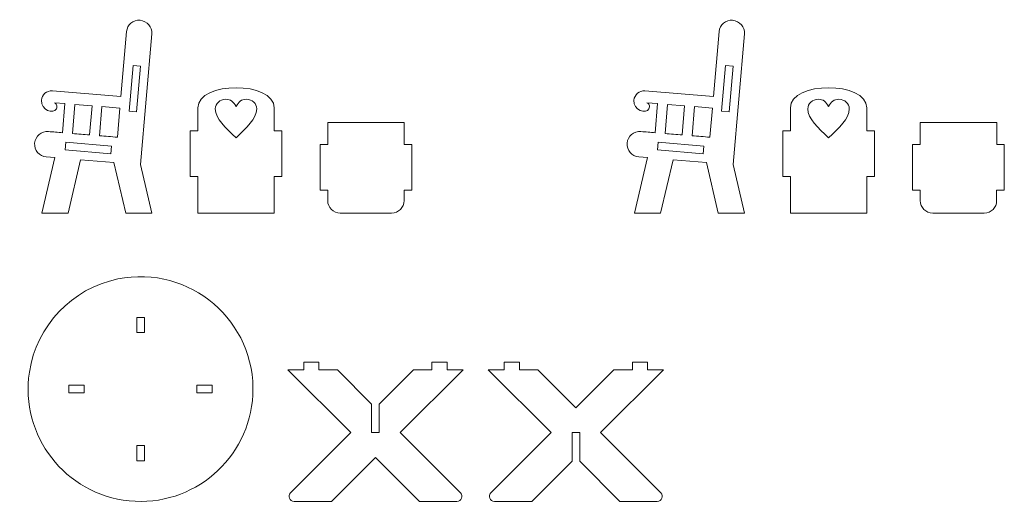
# Model space of a CAD drawing. Header units: millimetres. Extents: x -930 to 1034, y -929 to 949.
# Tile 13 of 31: x -212 to 174, y -255 to -64. Entities that reach past the tile are written whole.
import ezdxf

# ---------------------------------------------------------------- set-up
doc = ezdxf.new("R2010")
doc.units = ezdxf.units.MM
doc.header["$MEASUREMENT"] = 0
doc.layers.add('Layer 1', color=7, linetype='Continuous')

msp = doc.modelspace()

# ---------------------------------------------------------------- linework, layer by layer
at = {"layer": 'Layer 1', "color": 250, "lineweight": 9}
for points, knots in [([(-194.624, -96.6942), (-194.624, -96.6942), (-195.5631, -108.1451), (-195.5631, -108.1451), (-195.5631, -108.1451), (-197.4195, -107.9929), (-199.2761, -107.8407), (-201.1418, -107.6876), (-201.1418, -107.6876), (-203.8864, -107.4625), (-206.3086, -109.5175), (-206.5337, -112.2622), (-206.5337, -112.2622), (-206.7589, -115.0069), (-204.7039, -117.4291), (-201.9591, -117.6542), (-201.9591, -117.6542), (-201.9591, -117.6542), (-198.5936, -117.9302), (-198.5936, -117.9302), (-198.5936, -117.9302), (-198.5936, -117.9302), (-203.6972, -139.7207), (-203.6972, -139.7207), (-203.6972, -139.7207), (-203.6972, -139.7207), (-193.4266, -139.7207), (-193.4266, -139.7207), (-193.4266, -139.7207), (-193.4266, -139.7207), (-188.5165, -118.7567), (-188.5165, -118.7567), (-188.5165, -118.7567), (-188.5165, -118.7567), (-175.4257, -119.8303), (-175.4257, -119.8303), (-175.4257, -119.8303), (-175.4257, -119.8303), (-170.7672, -139.7207), (-170.7672, -139.7207), (-170.7672, -139.7207), (-170.7672, -139.7207), (-160.4965, -139.7207), (-160.4965, -139.7207), (-160.4965, -139.7207), (-160.4965, -139.7207), (-164.9541, -120.688), (-164.9541, -120.688), (-164.9541, -120.688), (-164.9541, -120.688), (-160.472, -69.2964), (-160.472, -69.2964), (-160.472, -69.2964), (-160.2376, -66.6078), (-162.4385, -64.2063), (-165.1271, -63.9718), (-165.1271, -63.9718), (-167.8155, -63.7373), (-170.1998, -65.739), (-170.4342, -68.4276), (-170.4342, -68.4276), (-170.4342, -68.4276), (-172.6588, -93.9345), (-172.6588, -93.9345), (-172.6588, -93.9345), (-172.6588, -93.9345), (-199.5695, -91.7275), (-199.5695, -91.7275), (-199.5695, -91.7275), (-201.7653, -91.5475), (-203.7031, -93.1914), (-203.883, -95.3871), (-203.883, -95.3871), (-204.2112, -99.3891), (-199.0562, -100.9113), (-197.9876, -98.7556), (-197.9876, -98.7556), (-197.7618, -98.3001), (-197.7463, -97.6808), (-197.9144, -97.253), (-197.9144, -97.253), (-198.0824, -96.8252), (-198.4339, -96.5891), (-198.7854, -96.3529), (-198.7854, -96.3529), (-198.7854, -96.3529), (-194.624, -96.6942), (-194.624, -96.6942)], [0, 0, 0, 0, 0.04347826, 0.04347826, 0.04347826, 0.04347826, 0.08695652, 0.08695652, 0.08695652, 0.08695652, 0.13043478, 0.13043478, 0.13043478, 0.13043478, 0.17391304, 0.17391304, 0.17391304, 0.17391304, 0.2173913, 0.2173913, 0.2173913, 0.2173913, 0.26086957, 0.26086957, 0.26086957, 0.26086957, 0.30434783, 0.30434783, 0.30434783, 0.30434783, 0.34782609, 0.34782609, 0.34782609, 0.34782609, 0.39130435, 0.39130435, 0.39130435, 0.39130435, 0.43478261, 0.43478261, 0.43478261, 0.43478261, 0.47826087, 0.47826087, 0.47826087, 0.47826087, 0.52173913, 0.52173913, 0.52173913, 0.52173913, 0.56521739, 0.56521739, 0.56521739, 0.56521739, 0.60869565, 0.60869565, 0.60869565, 0.60869565, 0.65217391, 0.65217391, 0.65217391, 0.65217391, 0.69565217, 0.69565217, 0.69565217, 0.69565217, 0.73913043, 0.73913043, 0.73913043, 0.73913043, 0.7826087, 0.7826087, 0.7826087, 0.7826087, 0.82608696, 0.82608696, 0.82608696, 0.82608696, 0.86956522, 0.86956522, 0.86956522, 0.86956522, 0.91304348, 0.91304348, 0.91304348, 0.91304348, 1, 1, 1, 1]), ([(38.0413, -96.6941), (38.0413, -96.6941), (37.1022, -108.145), (37.1022, -108.145), (37.1022, -108.145), (35.246, -107.9928), (33.3894, -107.8406), (31.5237, -107.6875), (31.5237, -107.6875), (28.7789, -107.4624), (26.3567, -109.5174), (26.1317, -112.2621), (26.1317, -112.2621), (25.9066, -115.0068), (27.9616, -117.429), (30.7062, -117.6541), (30.7062, -117.6541), (30.7062, -117.6541), (34.0717, -117.9301), (34.0717, -117.9301), (34.0717, -117.9301), (34.0717, -117.9301), (28.9681, -139.7206), (28.9681, -139.7206), (28.9681, -139.7206), (28.9681, -139.7206), (39.2387, -139.7206), (39.2387, -139.7206), (39.2387, -139.7206), (39.2387, -139.7206), (44.1488, -118.7566), (44.1488, -118.7566), (44.1488, -118.7566), (44.1488, -118.7566), (57.2397, -119.8302), (57.2397, -119.8302), (57.2397, -119.8302), (57.2397, -119.8302), (61.8982, -139.7206), (61.8982, -139.7206), (61.8982, -139.7206), (61.8982, -139.7206), (72.169, -139.7206), (72.169, -139.7206), (72.169, -139.7206), (72.169, -139.7206), (67.7114, -120.6879), (67.7114, -120.6879), (67.7114, -120.6879), (67.7114, -120.6879), (72.1934, -69.2963), (72.1934, -69.2963), (72.1934, -69.2963), (72.4279, -66.6077), (70.2268, -64.2062), (67.5384, -63.9717), (67.5384, -63.9717), (64.8498, -63.7372), (62.4657, -65.7389), (62.2312, -68.4275), (62.2312, -68.4275), (62.2312, -68.4275), (60.0067, -93.9344), (60.0067, -93.9344), (60.0067, -93.9344), (60.0067, -93.9344), (33.096, -91.7274), (33.096, -91.7274), (33.096, -91.7274), (30.9002, -91.5474), (28.9624, -93.1913), (28.7824, -95.387), (28.7824, -95.387), (28.4541, -99.389), (33.6091, -100.9112), (34.6778, -98.7555), (34.6778, -98.7555), (34.9037, -98.3), (34.919, -97.6807), (34.751, -97.2529), (34.751, -97.2529), (34.5831, -96.8251), (34.2314, -96.589), (33.88, -96.3528), (33.88, -96.3528), (33.88, -96.3528), (38.0413, -96.6941), (38.0413, -96.6941)], [0, 0, 0, 0, 0.04347826, 0.04347826, 0.04347826, 0.04347826, 0.08695652, 0.08695652, 0.08695652, 0.08695652, 0.13043478, 0.13043478, 0.13043478, 0.13043478, 0.17391304, 0.17391304, 0.17391304, 0.17391304, 0.2173913, 0.2173913, 0.2173913, 0.2173913, 0.26086957, 0.26086957, 0.26086957, 0.26086957, 0.30434783, 0.30434783, 0.30434783, 0.30434783, 0.34782609, 0.34782609, 0.34782609, 0.34782609, 0.39130435, 0.39130435, 0.39130435, 0.39130435, 0.43478261, 0.43478261, 0.43478261, 0.43478261, 0.47826087, 0.47826087, 0.47826087, 0.47826087, 0.52173913, 0.52173913, 0.52173913, 0.52173913, 0.56521739, 0.56521739, 0.56521739, 0.56521739, 0.60869565, 0.60869565, 0.60869565, 0.60869565, 0.65217391, 0.65217391, 0.65217391, 0.65217391, 0.69565217, 0.69565217, 0.69565217, 0.69565217, 0.73913043, 0.73913043, 0.73913043, 0.73913043, 0.7826087, 0.7826087, 0.7826087, 0.7826087, 0.82608696, 0.82608696, 0.82608696, 0.82608696, 0.86956522, 0.86956522, 0.86956522, 0.86956522, 0.91304348, 0.91304348, 0.91304348, 0.91304348, 1, 1, 1, 1]), ([(-166.4823, -99.9313), (-166.4823, -99.9313), (-169.471, -99.6707), (-169.471, -99.6707), (-169.471, -99.6707), (-169.471, -99.6707), (-167.9071, -81.7388), (-167.9071, -81.7388), (-167.9071, -81.7388), (-167.9071, -81.7388), (-164.9185, -81.9994), (-164.9185, -81.9994), (-164.9185, -81.9994), (-164.9185, -81.9994), (-166.4823, -99.9313), (-166.4823, -99.9313)], [0, 0, 0, 0, 0.2, 0.2, 0.2, 0.2, 0.4, 0.4, 0.4, 0.4, 0.6, 0.6, 0.6, 0.6, 1, 1, 1, 1]), ([(66.1832, -99.9312), (66.1832, -99.9312), (63.1945, -99.6706), (63.1945, -99.6706), (63.1945, -99.6706), (63.1945, -99.6706), (64.7584, -81.7387), (64.7584, -81.7387), (64.7584, -81.7387), (64.7584, -81.7387), (67.747, -81.9993), (67.747, -81.9993), (67.747, -81.9993), (67.747, -81.9993), (66.1832, -99.9312), (66.1832, -99.9312)], [0, 0, 0, 0, 0.2, 0.2, 0.2, 0.2, 0.4, 0.4, 0.4, 0.4, 0.6, 0.6, 0.6, 0.6, 1, 1, 1, 1]), ([(-142.4548, -98.4038), (-142.4548, -87.8327), (-112.4549, -87.8327), (-112.4549, -98.4038), (-112.4549, -98.4038), (-112.4549, -98.4038), (-112.4549, -107.4037), (-112.4549, -107.4037), (-112.4549, -107.4037), (-112.4549, -107.4037), (-109.4548, -107.4037), (-109.4548, -107.4037), (-109.4548, -107.4037), (-109.4548, -107.4037), (-109.4548, -125.4037), (-109.4548, -125.4037), (-109.4548, -125.4037), (-109.4548, -125.4037), (-112.4549, -125.4037), (-112.4549, -125.4037), (-112.4549, -125.4037), (-112.4549, -125.4037), (-112.4549, -139.7207), (-112.4549, -139.7207), (-112.4549, -139.7207), (-122.4548, -139.7207), (-132.4549, -139.7207), (-142.4548, -139.7207), (-142.4548, -139.7207), (-142.4548, -139.7207), (-142.4548, -125.4037), (-142.4548, -125.4037), (-142.4548, -125.4037), (-142.4548, -125.4037), (-145.4549, -125.4037), (-145.4549, -125.4037), (-145.4549, -125.4037), (-145.4549, -125.4037), (-145.4549, -107.4037), (-145.4549, -107.4037), (-145.4549, -107.4037), (-145.4549, -107.4037), (-142.4548, -107.4037), (-142.4548, -107.4037), (-142.4548, -107.4037), (-142.4548, -107.4037), (-142.4548, -98.4038), (-142.4548, -98.4038)], [0, 0, 0, 0, 0.07692308, 0.07692308, 0.07692308, 0.07692308, 0.15384615, 0.15384615, 0.15384615, 0.15384615, 0.23076923, 0.23076923, 0.23076923, 0.23076923, 0.30769231, 0.30769231, 0.30769231, 0.30769231, 0.38461538, 0.38461538, 0.38461538, 0.38461538, 0.46153846, 0.46153846, 0.46153846, 0.46153846, 0.53846154, 0.53846154, 0.53846154, 0.53846154, 0.61538462, 0.61538462, 0.61538462, 0.61538462, 0.69230769, 0.69230769, 0.69230769, 0.69230769, 0.76923077, 0.76923077, 0.76923077, 0.76923077, 0.84615385, 0.84615385, 0.84615385, 0.84615385, 1, 1, 1, 1]), ([(90.2105, -98.4037), (90.2105, -87.8326), (120.2105, -87.8326), (120.2105, -98.4037), (120.2105, -98.4037), (120.2105, -98.4037), (120.2105, -107.4036), (120.2105, -107.4036), (120.2105, -107.4036), (120.2105, -107.4036), (123.2105, -107.4036), (123.2105, -107.4036), (123.2105, -107.4036), (123.2105, -107.4036), (123.2105, -125.4036), (123.2105, -125.4036), (123.2105, -125.4036), (123.2105, -125.4036), (120.2105, -125.4036), (120.2105, -125.4036), (120.2105, -125.4036), (120.2105, -125.4036), (120.2105, -139.7206), (120.2105, -139.7206), (120.2105, -139.7206), (110.2106, -139.7206), (100.2106, -139.7206), (90.2105, -139.7206), (90.2105, -139.7206), (90.2105, -139.7206), (90.2105, -125.4036), (90.2105, -125.4036), (90.2105, -125.4036), (90.2105, -125.4036), (87.2105, -125.4036), (87.2105, -125.4036), (87.2105, -125.4036), (87.2105, -125.4036), (87.2105, -107.4036), (87.2105, -107.4036), (87.2105, -107.4036), (87.2105, -107.4036), (90.2105, -107.4036), (90.2105, -107.4036), (90.2105, -107.4036), (90.2105, -107.4036), (90.2105, -98.4037), (90.2105, -98.4037)], [0, 0, 0, 0, 0.07692308, 0.07692308, 0.07692308, 0.07692308, 0.15384615, 0.15384615, 0.15384615, 0.15384615, 0.23076923, 0.23076923, 0.23076923, 0.23076923, 0.30769231, 0.30769231, 0.30769231, 0.30769231, 0.38461538, 0.38461538, 0.38461538, 0.38461538, 0.46153846, 0.46153846, 0.46153846, 0.46153846, 0.53846154, 0.53846154, 0.53846154, 0.53846154, 0.61538462, 0.61538462, 0.61538462, 0.61538462, 0.69230769, 0.69230769, 0.69230769, 0.69230769, 0.76923077, 0.76923077, 0.76923077, 0.76923077, 0.84615385, 0.84615385, 0.84615385, 0.84615385, 1, 1, 1, 1]), ([(-127.4548, -110.1194), (-123.3837, -106.3455), (-119.3128, -102.5716), (-119.3128, -98.7976), (-119.3128, -98.7976), (-119.3128, -96.7145), (-121.1366, -95.0237), (-123.3837, -95.0237), (-123.3837, -95.0237), (-125.4193, -95.0237), (-126.437, -95.9672), (-127.4548, -97.8542), (-127.4548, -97.8542), (-128.4726, -95.9672), (-129.4904, -95.0237), (-131.526, -95.0237), (-131.526, -95.0237), (-133.7732, -95.0237), (-135.5969, -96.7144), (-135.5969, -98.7976), (-135.5969, -98.7976), (-135.5969, -102.5716), (-131.5259, -106.3455), (-127.4548, -110.1194)], [0, 0, 0, 0, 0.14285714, 0.14285714, 0.14285714, 0.14285714, 0.28571429, 0.28571429, 0.28571429, 0.28571429, 0.42857143, 0.42857143, 0.42857143, 0.42857143, 0.57142857, 0.57142857, 0.57142857, 0.57142857, 0.71428571, 0.71428571, 0.71428571, 0.71428571, 1, 1, 1, 1]), ([(105.2105, -110.1193), (109.2817, -106.3454), (113.3527, -102.5715), (113.3527, -98.7975), (113.3527, -98.7975), (113.3527, -96.7144), (111.5289, -95.0236), (109.2817, -95.0236), (109.2817, -95.0236), (107.246, -95.0236), (106.2283, -95.9671), (105.2105, -97.8541), (105.2105, -97.8541), (104.1927, -95.9671), (103.175, -95.0236), (101.1394, -95.0236), (101.1394, -95.0236), (98.8923, -95.0236), (97.0685, -96.7143), (97.0685, -98.7975), (97.0685, -98.7975), (97.0685, -102.5715), (101.1396, -106.3454), (105.2105, -110.1193)], [0, 0, 0, 0, 0.14285714, 0.14285714, 0.14285714, 0.14285714, 0.28571429, 0.28571429, 0.28571429, 0.28571429, 0.42857143, 0.42857143, 0.42857143, 0.42857143, 0.57142857, 0.57142857, 0.57142857, 0.57142857, 0.71428571, 0.71428571, 0.71428571, 0.71428571, 1, 1, 1, 1]), ([(-184.0103, -97.5646), (-184.0103, -97.5646), (-184.9495, -109.0155), (-184.9495, -109.0155), (-184.9495, -109.0155), (-187.2037, -108.8307), (-189.4333, -108.6478), (-191.654, -108.4657), (-191.654, -108.4657), (-191.654, -108.4657), (-190.7149, -97.0148), (-190.7149, -97.0148), (-190.7149, -97.0148), (-190.7149, -97.0148), (-184.0103, -97.5646), (-184.0103, -97.5646)], [0, 0, 0, 0, 0.2, 0.2, 0.2, 0.2, 0.4, 0.4, 0.4, 0.4, 0.6, 0.6, 0.6, 0.6, 1, 1, 1, 1]), ([(-173.0538, -98.4632), (-173.0538, -98.4632), (-180.1012, -97.8852), (-180.1012, -97.8852), (-180.1012, -97.8852), (-180.1012, -97.8852), (-181.0403, -109.3361), (-181.0403, -109.3361), (-181.0403, -109.3361), (-178.7495, -109.5239), (-176.4254, -109.7146), (-174.0519, -109.9093), (-174.0519, -109.9093), (-174.0519, -109.9093), (-173.0538, -98.4632), (-173.0538, -98.4632)], [0, 0, 0, 0, 0.2, 0.2, 0.2, 0.2, 0.4, 0.4, 0.4, 0.4, 0.6, 0.6, 0.6, 0.6, 1, 1, 1, 1]), ([(48.655, -97.5645), (48.655, -97.5645), (47.7159, -109.0154), (47.7159, -109.0154), (47.7159, -109.0154), (45.4617, -108.8306), (43.232, -108.6477), (41.0113, -108.4656), (41.0113, -108.4656), (41.0113, -108.4656), (41.9505, -97.0147), (41.9505, -97.0147), (41.9505, -97.0147), (41.9505, -97.0147), (48.655, -97.5645), (48.655, -97.5645)], [0, 0, 0, 0, 0.2, 0.2, 0.2, 0.2, 0.4, 0.4, 0.4, 0.4, 0.6, 0.6, 0.6, 0.6, 1, 1, 1, 1]), ([(59.6116, -98.4631), (59.6116, -98.4631), (52.5641, -97.8851), (52.5641, -97.8851), (52.5641, -97.8851), (52.5641, -97.8851), (51.625, -109.336), (51.625, -109.336), (51.625, -109.336), (53.9158, -109.5238), (56.24, -109.7145), (58.6135, -109.9092), (58.6135, -109.9092), (58.6135, -109.9092), (59.6116, -98.4631), (59.6116, -98.4631)], [0, 0, 0, 0, 0.2, 0.2, 0.2, 0.2, 0.4, 0.4, 0.4, 0.4, 0.6, 0.6, 0.6, 0.6, 1, 1, 1, 1]), ([(-91.4541, -112.7207), (-91.4541, -112.7207), (-91.454, -104.1254), (-91.454, -104.1254), (-91.454, -104.1254), (-91.454, -104.1254), (-61.4554, -104.1253), (-61.4554, -104.1253), (-61.4554, -104.1253), (-61.4554, -104.1253), (-61.4558, -112.7207), (-61.4558, -112.7207), (-61.4558, -112.7207), (-61.4558, -112.7207), (-58.4557, -112.7207), (-58.4557, -112.7207), (-58.4557, -112.7207), (-58.4557, -112.7207), (-58.4557, -130.7207), (-58.4557, -130.7207), (-58.4557, -130.7207), (-58.4557, -130.7207), (-61.4565, -130.7207), (-61.4565, -130.7207), (-61.4565, -130.7207), (-61.4565, -130.7207), (-61.4566, -134.8208), (-61.4566, -134.8208), (-61.4566, -134.8208), (-61.4569, -137.5196), (-63.6577, -139.7207), (-66.3567, -139.7207), (-66.3567, -139.7207), (-66.3567, -139.7207), (-86.5539, -139.7206), (-86.5539, -139.7206), (-86.5539, -139.7206), (-89.253, -139.7206), (-91.4537, -137.5194), (-91.4545, -134.8206), (-91.4545, -134.8206), (-91.4545, -134.8206), (-91.4549, -130.7207), (-91.4549, -130.7207), (-91.4549, -130.7207), (-91.4549, -130.7207), (-94.4548, -130.7207), (-94.4548, -130.7207), (-94.4548, -130.7207), (-94.4548, -130.7207), (-94.4548, -112.7207), (-94.4548, -112.7207), (-94.4548, -112.7207), (-94.4548, -112.7207), (-91.4541, -112.7207), (-91.4541, -112.7207)], [0, 0, 0, 0, 0.06666667, 0.06666667, 0.06666667, 0.06666667, 0.13333333, 0.13333333, 0.13333333, 0.13333333, 0.2, 0.2, 0.2, 0.2, 0.26666667, 0.26666667, 0.26666667, 0.26666667, 0.33333333, 0.33333333, 0.33333333, 0.33333333, 0.4, 0.4, 0.4, 0.4, 0.46666667, 0.46666667, 0.46666667, 0.46666667, 0.53333333, 0.53333333, 0.53333333, 0.53333333, 0.6, 0.6, 0.6, 0.6, 0.66666667, 0.66666667, 0.66666667, 0.66666667, 0.73333333, 0.73333333, 0.73333333, 0.73333333, 0.8, 0.8, 0.8, 0.8, 0.86666667, 0.86666667, 0.86666667, 0.86666667, 1, 1, 1, 1]), ([(141.2113, -112.7206), (141.2113, -112.7206), (141.2113, -104.1253), (141.2113, -104.1253), (141.2113, -104.1253), (141.2113, -104.1253), (171.2099, -104.1252), (171.2099, -104.1252), (171.2099, -104.1252), (171.2099, -104.1252), (171.2097, -112.7206), (171.2097, -112.7206), (171.2097, -112.7206), (171.2097, -112.7206), (174.2096, -112.7206), (174.2096, -112.7206), (174.2096, -112.7206), (174.2096, -112.7206), (174.2096, -130.7206), (174.2096, -130.7206), (174.2096, -130.7206), (174.2096, -130.7206), (171.2089, -130.7206), (171.2089, -130.7206), (171.2089, -130.7206), (171.2089, -130.7206), (171.2087, -134.8207), (171.2087, -134.8207), (171.2087, -134.8207), (171.2086, -137.5195), (169.0078, -139.7206), (166.3088, -139.7206), (166.3088, -139.7206), (166.3088, -139.7206), (146.1116, -139.7205), (146.1116, -139.7205), (146.1116, -139.7205), (143.4125, -139.7205), (141.2118, -137.5193), (141.2108, -134.8205), (141.2108, -134.8205), (141.2108, -134.8205), (141.2106, -130.7206), (141.2106, -130.7206), (141.2106, -130.7206), (141.2106, -130.7206), (138.2105, -130.7206), (138.2105, -130.7206), (138.2105, -130.7206), (138.2105, -130.7206), (138.2105, -112.7206), (138.2105, -112.7206), (138.2105, -112.7206), (138.2105, -112.7206), (141.2113, -112.7206), (141.2113, -112.7206)], [0, 0, 0, 0, 0.06666667, 0.06666667, 0.06666667, 0.06666667, 0.13333333, 0.13333333, 0.13333333, 0.13333333, 0.2, 0.2, 0.2, 0.2, 0.26666667, 0.26666667, 0.26666667, 0.26666667, 0.33333333, 0.33333333, 0.33333333, 0.33333333, 0.4, 0.4, 0.4, 0.4, 0.46666667, 0.46666667, 0.46666667, 0.46666667, 0.53333333, 0.53333333, 0.53333333, 0.53333333, 0.6, 0.6, 0.6, 0.6, 0.66666667, 0.66666667, 0.66666667, 0.66666667, 0.73333333, 0.73333333, 0.73333333, 0.73333333, 0.8, 0.8, 0.8, 0.8, 0.86666667, 0.86666667, 0.86666667, 0.86666667, 1, 1, 1, 1]), ([(-194.5759, -114.8639), (-194.5759, -114.8639), (-194.3151, -111.8753), (-194.3151, -111.8753), (-194.3151, -111.8753), (-194.3151, -111.8753), (-176.3832, -113.4392), (-176.3832, -113.4392), (-176.3832, -113.4392), (-176.3832, -113.4392), (-176.6438, -116.4279), (-176.6438, -116.4279), (-176.6438, -116.4279), (-176.6438, -116.4279), (-194.5759, -114.8639), (-194.5759, -114.8639)], [0, 0, 0, 0, 0.2, 0.2, 0.2, 0.2, 0.4, 0.4, 0.4, 0.4, 0.6, 0.6, 0.6, 0.6, 1, 1, 1, 1]), ([(38.0896, -114.8638), (38.0896, -114.8638), (38.3503, -111.8752), (38.3503, -111.8752), (38.3503, -111.8752), (38.3503, -111.8752), (56.2821, -113.4391), (56.2821, -113.4391), (56.2821, -113.4391), (56.2821, -113.4391), (56.0215, -116.4278), (56.0215, -116.4278), (56.0215, -116.4278), (56.0215, -116.4278), (38.0896, -114.8638), (38.0896, -114.8638)], [0, 0, 0, 0, 0.2, 0.2, 0.2, 0.2, 0.4, 0.4, 0.4, 0.4, 0.6, 0.6, 0.6, 0.6, 1, 1, 1, 1]), ([(-173.8522, -165.6167), (-145.5606, -159.8336), (-119.438, -182.2951), (-120.8742, -211.1031), (-120.8742, -211.1031), (-122.1293, -236.2801), (-144.2522, -255.3191), (-169.4308, -252.789), (-169.4308, -252.789), (-194.5037, -250.2695), (-212.4062, -227.1889), (-208.6061, -202.1803), (-208.6061, -202.1803), (-205.8375, -183.9598), (-191.8958, -169.3053), (-173.8522, -165.6167)], [0, 0, 0, 0, 0.2, 0.2, 0.2, 0.2, 0.4, 0.4, 0.4, 0.4, 0.6, 0.6, 0.6, 0.6, 1, 1, 1, 1]), ([(-163.4639, -186.6885), (-163.4639, -186.6885), (-166.4638, -186.6885), (-166.4638, -186.6885), (-166.4638, -186.6885), (-166.4638, -186.6885), (-166.4638, -180.6885), (-166.4638, -180.6885), (-166.4638, -180.6885), (-166.4638, -180.6885), (-163.4639, -180.6885), (-163.4639, -180.6885), (-163.4639, -180.6885), (-163.4639, -180.6885), (-163.4639, -186.6885), (-163.4639, -186.6885)], [0, 0, 0, 0, 0.2, 0.2, 0.2, 0.2, 0.4, 0.4, 0.4, 0.4, 0.6, 0.6, 0.6, 0.6, 1, 1, 1, 1]), ([(-74.2097, -225.9775), (-74.2097, -225.9775), (-74.2097, -214.7451), (-74.2097, -214.7451), (-74.2097, -214.7451), (-74.2097, -214.7451), (-87.6426, -201.3122), (-87.6426, -201.3122), (-87.6426, -201.3122), (-87.6426, -201.3122), (-94.8879, -201.3122), (-94.8879, -201.3122), (-94.8879, -201.3122), (-94.8879, -201.3122), (-94.8879, -198.3122), (-94.8879, -198.3122), (-94.8879, -198.3122), (-94.8879, -198.3122), (-100.888, -198.3122), (-100.888, -198.3122), (-100.888, -198.3122), (-100.888, -198.3122), (-100.888, -201.3122), (-100.888, -201.3122), (-100.888, -201.3122), (-100.888, -201.3122), (-107.1074, -201.3122), (-107.1074, -201.3122), (-107.1074, -201.3122), (-107.1074, -201.3122), (-82.442, -225.9775), (-82.442, -225.9775), (-82.442, -225.9775), (-82.442, -225.9775), (-106.0626, -249.598), (-106.0626, -249.598), (-106.0626, -249.598), (-107.3235, -250.859), (-106.4317, -253.0122), (-104.6484, -253.0122), (-104.6484, -253.0122), (-104.6484, -253.0122), (-90.012, -253.0122), (-90.012, -253.0122), (-90.012, -253.0122), (-90.012, -253.0122), (-72.7097, -235.7099), (-72.7097, -235.7099), (-72.7097, -235.7099), (-72.7097, -235.7099), (-55.4073, -253.0122), (-55.4073, -253.0122), (-55.4073, -253.0122), (-55.4073, -253.0122), (-40.771, -253.0122), (-40.771, -253.0122), (-40.771, -253.0122), (-38.9876, -253.0122), (-38.0958, -250.859), (-39.3567, -249.598), (-39.3567, -249.598), (-39.3567, -249.598), (-62.9773, -225.9775), (-62.9773, -225.9775), (-62.9773, -225.9775), (-62.9773, -225.9775), (-38.3119, -201.3122), (-38.3119, -201.3122), (-38.3119, -201.3122), (-38.3119, -201.3122), (-44.5313, -201.3122), (-44.5313, -201.3122), (-44.5313, -201.3122), (-44.5313, -201.3122), (-44.5313, -198.3122), (-44.5313, -198.3122), (-44.5313, -198.3122), (-44.5313, -198.3122), (-50.5314, -198.3122), (-50.5314, -198.3122), (-50.5314, -198.3122), (-50.5314, -198.3122), (-50.5314, -201.3122), (-50.5314, -201.3122), (-50.5314, -201.3122), (-50.5314, -201.3122), (-57.7767, -201.3122), (-57.7767, -201.3122), (-57.7767, -201.3122), (-57.7767, -201.3122), (-71.2096, -214.7451), (-71.2096, -214.7451), (-71.2096, -214.7451), (-71.2096, -214.7451), (-71.2096, -225.9775), (-71.2096, -225.9775), (-71.2096, -225.9775), (-71.2096, -225.9775), (-74.2097, -225.9775), (-74.2097, -225.9775)], [0, 0, 0, 0, 0.03846154, 0.03846154, 0.03846154, 0.03846154, 0.07692308, 0.07692308, 0.07692308, 0.07692308, 0.11538462, 0.11538462, 0.11538462, 0.11538462, 0.15384615, 0.15384615, 0.15384615, 0.15384615, 0.19230769, 0.19230769, 0.19230769, 0.19230769, 0.23076923, 0.23076923, 0.23076923, 0.23076923, 0.26923077, 0.26923077, 0.26923077, 0.26923077, 0.30769231, 0.30769231, 0.30769231, 0.30769231, 0.34615385, 0.34615385, 0.34615385, 0.34615385, 0.38461538, 0.38461538, 0.38461538, 0.38461538, 0.42307692, 0.42307692, 0.42307692, 0.42307692, 0.46153846, 0.46153846, 0.46153846, 0.46153846, 0.5, 0.5, 0.5, 0.5, 0.53846154, 0.53846154, 0.53846154, 0.53846154, 0.57692308, 0.57692308, 0.57692308, 0.57692308, 0.61538462, 0.61538462, 0.61538462, 0.61538462, 0.65384615, 0.65384615, 0.65384615, 0.65384615, 0.69230769, 0.69230769, 0.69230769, 0.69230769, 0.73076923, 0.73076923, 0.73076923, 0.73076923, 0.76923077, 0.76923077, 0.76923077, 0.76923077, 0.80769231, 0.80769231, 0.80769231, 0.80769231, 0.84615385, 0.84615385, 0.84615385, 0.84615385, 0.88461538, 0.88461538, 0.88461538, 0.88461538, 0.92307692, 0.92307692, 0.92307692, 0.92307692, 1, 1, 1, 1]), ([(7.4732, -225.9775), (7.4732, -225.9775), (7.4732, -237.2099), (7.4732, -237.2099), (7.4732, -237.2099), (7.4732, -237.2099), (23.2755, -253.0122), (23.2755, -253.0122), (23.2755, -253.0122), (23.2755, -253.0122), (37.9119, -253.0122), (37.9119, -253.0122), (37.9119, -253.0122), (39.6953, -253.0122), (40.5872, -250.859), (39.3262, -249.598), (39.3262, -249.598), (39.3262, -249.598), (15.7056, -225.9775), (15.7056, -225.9775), (15.7056, -225.9775), (15.7056, -225.9775), (40.3709, -201.3122), (40.3709, -201.3122), (40.3709, -201.3122), (40.3709, -201.3122), (34.1515, -201.3122), (34.1515, -201.3122), (34.1515, -201.3122), (34.1515, -201.3122), (34.1515, -198.3122), (34.1515, -198.3122), (34.1515, -198.3122), (34.1515, -198.3122), (28.1516, -198.3122), (28.1516, -198.3122), (28.1516, -198.3122), (28.1516, -198.3122), (28.1516, -201.3122), (28.1516, -201.3122), (28.1516, -201.3122), (28.1516, -201.3122), (20.9061, -201.3122), (20.9061, -201.3122), (20.9061, -201.3122), (20.9061, -201.3122), (5.9732, -216.2451), (5.9732, -216.2451), (5.9732, -216.2451), (5.9732, -216.2451), (-8.9596, -201.3122), (-8.9596, -201.3122), (-8.9596, -201.3122), (-8.9596, -201.3122), (-16.2051, -201.3122), (-16.2051, -201.3122), (-16.2051, -201.3122), (-16.2051, -201.3122), (-16.2051, -198.3122), (-16.2051, -198.3122), (-16.2051, -198.3122), (-16.2051, -198.3122), (-22.2051, -198.3122), (-22.2051, -198.3122), (-22.2051, -198.3122), (-22.2051, -198.3122), (-22.2051, -201.3122), (-22.2051, -201.3122), (-22.2051, -201.3122), (-22.2051, -201.3122), (-28.4244, -201.3122), (-28.4244, -201.3122), (-28.4244, -201.3122), (-28.4244, -201.3122), (-3.7592, -225.9775), (-3.7592, -225.9775), (-3.7592, -225.9775), (-3.7592, -225.9775), (-27.3796, -249.598), (-27.3796, -249.598), (-27.3796, -249.598), (-28.6407, -250.859), (-27.7489, -253.0122), (-25.9655, -253.0122), (-25.9655, -253.0122), (-25.9655, -253.0122), (-11.329, -253.0122), (-11.329, -253.0122), (-11.329, -253.0122), (-11.329, -253.0122), (4.4733, -237.2099), (4.4733, -237.2099), (4.4733, -237.2099), (4.4733, -237.2099), (4.4733, -225.9775), (4.4733, -225.9775), (4.4733, -225.9775), (4.4733, -225.9775), (7.4732, -225.9775), (7.4732, -225.9775)], [0, 0, 0, 0, 0.03846154, 0.03846154, 0.03846154, 0.03846154, 0.07692308, 0.07692308, 0.07692308, 0.07692308, 0.11538462, 0.11538462, 0.11538462, 0.11538462, 0.15384615, 0.15384615, 0.15384615, 0.15384615, 0.19230769, 0.19230769, 0.19230769, 0.19230769, 0.23076923, 0.23076923, 0.23076923, 0.23076923, 0.26923077, 0.26923077, 0.26923077, 0.26923077, 0.30769231, 0.30769231, 0.30769231, 0.30769231, 0.34615385, 0.34615385, 0.34615385, 0.34615385, 0.38461538, 0.38461538, 0.38461538, 0.38461538, 0.42307692, 0.42307692, 0.42307692, 0.42307692, 0.46153846, 0.46153846, 0.46153846, 0.46153846, 0.5, 0.5, 0.5, 0.5, 0.53846154, 0.53846154, 0.53846154, 0.53846154, 0.57692308, 0.57692308, 0.57692308, 0.57692308, 0.61538462, 0.61538462, 0.61538462, 0.61538462, 0.65384615, 0.65384615, 0.65384615, 0.65384615, 0.69230769, 0.69230769, 0.69230769, 0.69230769, 0.73076923, 0.73076923, 0.73076923, 0.73076923, 0.76923077, 0.76923077, 0.76923077, 0.76923077, 0.80769231, 0.80769231, 0.80769231, 0.80769231, 0.84615385, 0.84615385, 0.84615385, 0.84615385, 0.88461538, 0.88461538, 0.88461538, 0.88461538, 0.92307692, 0.92307692, 0.92307692, 0.92307692, 1, 1, 1, 1]), ([(-193.1422, -210.3668), (-193.1422, -210.3668), (-193.1422, -207.3668), (-193.1422, -207.3668), (-193.1422, -207.3668), (-193.1422, -207.3668), (-187.1422, -207.3668), (-187.1422, -207.3668), (-187.1422, -207.3668), (-187.1422, -207.3668), (-187.1422, -210.3668), (-187.1422, -210.3668), (-187.1422, -210.3668), (-187.1422, -210.3668), (-193.1422, -210.3668), (-193.1422, -210.3668)], [0, 0, 0, 0, 0.2, 0.2, 0.2, 0.2, 0.4, 0.4, 0.4, 0.4, 0.6, 0.6, 0.6, 0.6, 1, 1, 1, 1]), ([(-142.7855, -210.3668), (-142.7855, -210.3668), (-142.7855, -207.3668), (-142.7855, -207.3668), (-142.7855, -207.3668), (-142.7855, -207.3668), (-136.7856, -207.3668), (-136.7856, -207.3668), (-136.7856, -207.3668), (-136.7856, -207.3668), (-136.7856, -210.3668), (-136.7856, -210.3668), (-136.7856, -210.3668), (-136.7856, -210.3668), (-142.7855, -210.3668), (-142.7855, -210.3668)], [0, 0, 0, 0, 0.2, 0.2, 0.2, 0.2, 0.4, 0.4, 0.4, 0.4, 0.6, 0.6, 0.6, 0.6, 1, 1, 1, 1]), ([(-163.4639, -237.0451), (-163.4639, -237.0451), (-166.4638, -237.0451), (-166.4638, -237.0451), (-166.4638, -237.0451), (-166.4638, -237.0451), (-166.4638, -231.0451), (-166.4638, -231.0451), (-166.4638, -231.0451), (-166.4638, -231.0451), (-163.4639, -231.0451), (-163.4639, -231.0451), (-163.4639, -231.0451), (-163.4639, -231.0451), (-163.4639, -237.0451), (-163.4639, -237.0451)], [0, 0, 0, 0, 0.2, 0.2, 0.2, 0.2, 0.4, 0.4, 0.4, 0.4, 0.6, 0.6, 0.6, 0.6, 1, 1, 1, 1])]:
    msp.add_open_spline(points, degree=3, knots=knots, dxfattribs=at)

doc.saveas('drawing.dxf')
